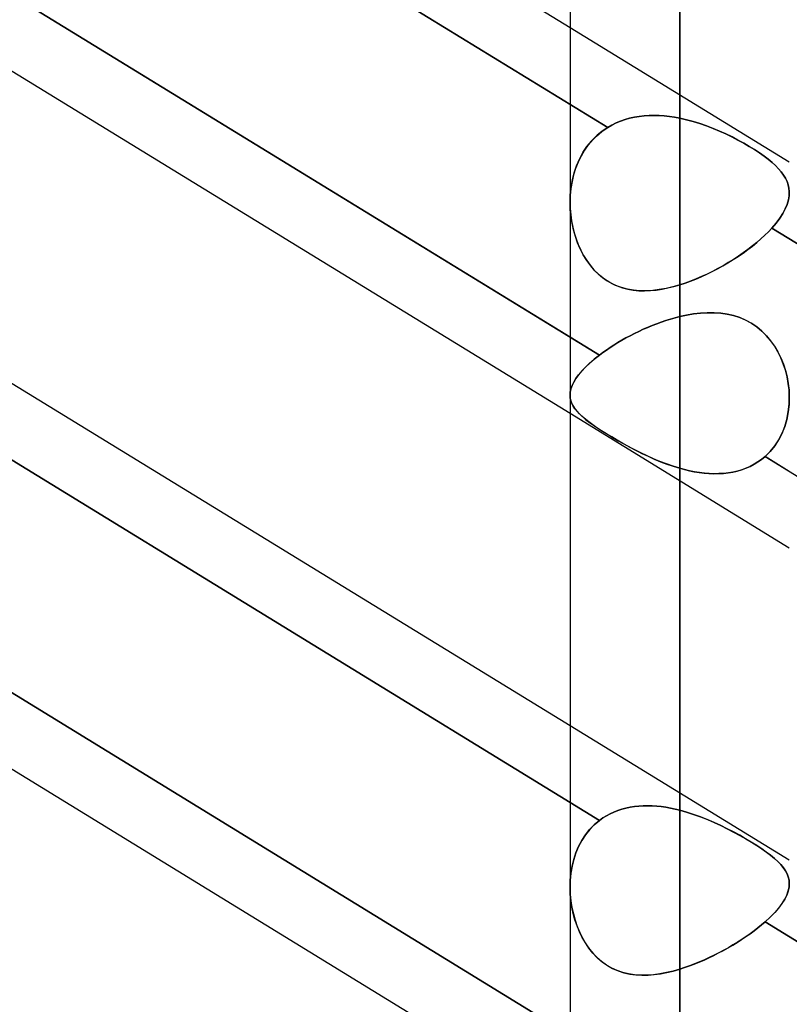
# Model space of a CAD drawing. Header units: millimetres. Extents: x -97 to 81, y -215 to 215.
# Tile 54 of 82: x -38.65 to -33.29, y 49.42 to 56.27. Entities that reach past the tile are written whole.
import ezdxf

# ---------------------------------------------------------------- set-up
doc = ezdxf.new("R2010")
doc.units = ezdxf.units.MM
doc.layers.add('MAIN-1', color=7, linetype='Continuous')
doc.layers.add('MAIN-2', color=7, linetype='Continuous')

msp = doc.modelspace()

# ---------------------------------------------------------------- linework, layer by layer
at = {"layer": 'MAIN-1'}
for p, q in [((-34.0563, 110.5782), (-34.0563, 0)), ((-34.8188, 110.012), (-34.8188, 0)), ((-34.8188, 56.2107), (-41.7125, 60.4344)), ((-34.8188, 54.0606), (-41.7125, 58.2843)), ((-34.8187, 53.528), (-41.7125, 57.7517)), ((-34.8187, 51.3581), (-41.7125, 55.5819)), ((-34.8188, 49.208), (-42.0938, 53.6654)), ((-34.8187, 48.6754), (-42.0938, 53.1328))]:
    msp.add_line(p, q, dxfattribs=at)
at = {"layer": 'MAIN-2'}
for p, q in [((-34.0563, 0), (-34.0563, 110.5782)), ((-34.0563, 0), (-34.0563, 109.5386)), ((-34.0563, 109.5386), (-34.0563, 0)), ((-34.0563, 55.5819), (-34.0563, 74.2675)), ((-34.0563, 72.7425), (-34.0563, 54.4237)), ((-42.2205, 60.2131), (-34.5568, 55.5176)), ((-34.5568, 55.5176), (-42.2205, 60.2131)), ((-42.2642, 58.6223), (-34.6147, 53.9355)), ((-33.2938, 55.2763), (-34.8188, 56.2107)), ((-34.4043, 55.5814), (-34.4365, 55.5723)), ((-34.4365, 55.5723), (-34.4043, 55.5814)), ((-34.3713, 55.5888), (-34.4043, 55.5814)), ((-34.4043, 55.5814), (-34.3713, 55.5888)), ((-34.3376, 55.5945), (-34.3713, 55.5888)), ((-34.3713, 55.5888), (-34.3376, 55.5945)), ((-34.3034, 55.5984), (-34.3376, 55.5945)), ((-34.3376, 55.5945), (-34.3034, 55.5984)), ((-34.2688, 55.6006), (-34.3034, 55.5984)), ((-34.3034, 55.5984), (-34.2689, 55.6006)), ((-34.2689, 55.6006), (-34.2339, 55.6012)), ((-34.2339, 55.6012), (-34.2688, 55.6006)), ((-34.1986, 55.6002), (-34.2339, 55.6012)), ((-34.2339, 55.6012), (-34.1987, 55.6002)), ((-34.1987, 55.6002), (-34.1633, 55.5977)), ((-34.1632, 55.5977), (-34.1986, 55.6002)), ((-34.1633, 55.5977), (-34.1277, 55.5938)), ((-34.1276, 55.5938), (-34.1632, 55.5977)), ((-34.1277, 55.5938), (-34.092, 55.5885)), ((-34.092, 55.5885), (-34.1276, 55.5938)), ((-34.0563, 55.5819), (-34.092, 55.5885)), ((-34.092, 55.5885), (-34.0563, 55.5819)), ((-34.0094, 55.5714), (-34.0563, 55.5819)), ((-34.0563, 55.5819), (-34.0094, 55.5714)), ((-34.5977, 55.4896), (-34.5568, 55.5176)), ((-34.5568, 55.5176), (-34.5947, 55.4919)), ((-34.5282, 55.534), (-34.5568, 55.5176)), ((-34.5568, 55.5176), (-34.5282, 55.534)), ((-34.4985, 55.5486), (-34.5282, 55.534)), ((-34.5282, 55.534), (-34.4986, 55.5486)), ((-34.4986, 55.5486), (-34.468, 55.5614)), ((-34.468, 55.5614), (-34.4985, 55.5486)), ((-34.4365, 55.5723), (-34.468, 55.5614)), ((-34.468, 55.5614), (-34.4365, 55.5723)), ((-33.9627, 55.5589), (-34.0094, 55.5714)), ((-34.0094, 55.5714), (-33.9627, 55.5589)), ((-33.9162, 55.5445), (-33.9627, 55.5589)), ((-33.9627, 55.5589), (-33.9162, 55.5445)), ((-33.8701, 55.5285), (-33.9162, 55.5445)), ((-33.9162, 55.5445), (-33.8701, 55.5285)), ((-33.8244, 55.511), (-33.8701, 55.5285)), ((-33.8701, 55.5285), (-33.8244, 55.511)), ((-33.7795, 55.4922), (-33.8244, 55.511)), ((-33.8244, 55.511), (-33.7794, 55.4922)), ((-34.6699, 55.4227), (-34.6354, 55.4579)), ((-34.6299, 55.463), (-34.6623, 55.431)), ((-34.6354, 55.4579), (-34.5977, 55.4896)), ((-34.5947, 55.4919), (-34.6299, 55.463)), ((-33.7353, 55.4723), (-33.7795, 55.4922)), ((-33.7794, 55.4922), (-33.7353, 55.4723)), ((-33.6924, 55.4516), (-33.7353, 55.4723)), ((-33.7353, 55.4723), (-33.6925, 55.4516)), ((-33.6925, 55.4516), (-33.651, 55.4303)), ((-33.6509, 55.4302), (-33.6924, 55.4516)), ((-42.2642, 55.3873), (-34.6147, 50.7005)), ((-34.6147, 50.7005), (-42.2642, 55.3873)), ((-34.7289, 55.3424), (-34.7011, 55.3841)), ((-34.6919, 55.3963), (-34.7187, 55.3587)), ((-34.7011, 55.3841), (-34.6699, 55.4227)), ((-34.6623, 55.431), (-34.6919, 55.3963)), ((-33.651, 55.4303), (-33.611, 55.4084)), ((-33.6108, 55.4083), (-33.6509, 55.4302)), ((-33.611, 55.4084), (-33.5725, 55.386)), ((-33.5723, 55.3858), (-33.6108, 55.4083)), ((-33.5725, 55.386), (-33.5358, 55.3634)), ((-33.5356, 55.3633), (-33.5723, 55.3858)), ((-34.7424, 55.3186), (-34.7629, 55.2766)), ((-34.753, 55.2979), (-34.7289, 55.3424)), ((-34.7187, 55.3587), (-34.7424, 55.3186)), ((-33.5358, 55.3634), (-33.5016, 55.3409)), ((-33.5014, 55.3409), (-33.5356, 55.3633)), ((-33.5016, 55.3409), (-33.4698, 55.3186)), ((-33.4697, 55.3186), (-33.5014, 55.3409)), ((-33.4698, 55.3186), (-33.4405, 55.2964)), ((-33.4405, 55.2964), (-33.4697, 55.3186)), ((-34.7898, 55.2029), (-34.7733, 55.2513)), ((-34.7629, 55.2766), (-34.7801, 55.2328)), ((-34.7733, 55.2513), (-34.753, 55.2979)), ((-33.4138, 55.2743), (-33.4405, 55.2964)), ((-33.4405, 55.2964), (-33.4138, 55.2742)), ((-33.3897, 55.2522), (-33.4138, 55.2743)), ((-33.4138, 55.2742), (-33.3896, 55.2522)), ((-33.3682, 55.2302), (-33.3897, 55.2522)), ((-33.3896, 55.2522), (-33.3681, 55.2302)), ((-34.7941, 55.1875), (-34.805, 55.1409)), ((-34.8025, 55.1529), (-34.7898, 55.2029)), ((-34.7801, 55.2328), (-34.7941, 55.1875)), ((-33.3494, 55.2082), (-33.3682, 55.2302)), ((-33.3681, 55.2302), (-33.3494, 55.2082)), ((-33.3333, 55.1862), (-33.3494, 55.2082)), ((-33.3494, 55.2082), (-33.3333, 55.1862)), ((-33.32, 55.164), (-33.3333, 55.1862)), ((-33.3333, 55.1862), (-33.32, 55.164)), ((-34.817, 55.0496), (-34.8116, 55.1017)), ((-34.805, 55.1409), (-34.8127, 55.0934)), ((-34.8116, 55.1017), (-34.8025, 55.1529)), ((-33.3094, 55.1415), (-33.32, 55.164)), ((-33.32, 55.164), (-33.3094, 55.1416)), ((-33.3094, 55.1416), (-33.3015, 55.1189)), ((-33.3015, 55.1188), (-33.3094, 55.1415)), ((-33.3015, 55.1189), (-33.2963, 55.0957)), ((-33.2963, 55.0957), (-33.3015, 55.1188)), ((-34.8188, 54.9975), (-34.817, 55.0496)), ((-34.8173, 55.0455), (-34.8188, 54.9975)), ((-34.8127, 55.0934), (-34.8173, 55.0455)), ((-33.2996, 55.0135), (-33.2947, 55.0432)), ((-33.2947, 55.0432), (-33.2996, 55.0135)), ((-33.2939, 55.0721), (-33.2963, 55.0957)), ((-33.2963, 55.0957), (-33.2939, 55.0721)), ((-33.2947, 55.0432), (-33.2939, 55.0721)), ((-33.2939, 55.0721), (-33.2947, 55.0432)), ((-34.8172, 54.9484), (-34.8188, 54.9975)), ((-34.8188, 54.9975), (-34.8175, 54.9537)), ((-33.3216, 54.9514), (-33.3085, 54.9829)), ((-33.3085, 54.9828), (-33.3216, 54.9514)), ((-33.3085, 54.9829), (-33.2996, 55.0135)), ((-33.2996, 55.0135), (-33.3085, 54.9828)), ((-34.8175, 54.9537), (-34.8139, 54.9103)), ((-34.8127, 54.8999), (-34.8172, 54.9484)), ((-34.8139, 54.9103), (-34.8079, 54.8675)), ((-34.8052, 54.8522), (-34.8127, 54.8999)), ((-33.36, 54.8861), (-33.3387, 54.9191)), ((-33.3388, 54.9191), (-33.36, 54.8861)), ((-33.3216, 54.9514), (-33.3388, 54.9191)), ((-33.3387, 54.9191), (-33.3216, 54.9514)), ((-34.8079, 54.8675), (-34.7997, 54.8255)), ((-34.795, 54.8056), (-34.8052, 54.8522)), ((-34.7997, 54.8255), (-34.7894, 54.7843)), ((-33.4149, 54.8179), (-33.3854, 54.8524)), ((-33.3854, 54.8524), (-33.4149, 54.8179)), ((-33.3854, 54.8524), (-33.36, 54.8861)), ((-33.36, 54.8861), (-33.3854, 54.8524)), ((-34.7821, 54.7602), (-34.795, 54.8056)), ((-34.7894, 54.7843), (-34.7767, 54.7438)), ((-34.7664, 54.7159), (-34.7821, 54.7602)), ((-33.4913, 54.7428), (-33.4641, 54.7678)), ((-33.4638, 54.768), (-33.4908, 54.7432)), ((-33.4641, 54.7678), (-33.4386, 54.7928)), ((-33.4385, 54.793), (-33.4638, 54.768)), ((-33.4386, 54.7928), (-33.4149, 54.8179)), ((-33.4149, 54.8179), (-33.4385, 54.793)), ((-33.4149, 54.8179), (-25.7474, 50.1201)), ((-25.7474, 50.1201), (-33.4149, 54.8179)), ((-34.7767, 54.7438), (-34.7617, 54.7042)), ((-34.7479, 54.6728), (-34.7664, 54.7159)), ((-34.7617, 54.7042), (-34.7445, 54.6656)), ((-33.5826, 54.6686), (-33.5506, 54.6931)), ((-33.5497, 54.6938), (-33.5815, 54.6695)), ((-33.5506, 54.6931), (-33.5201, 54.7179)), ((-33.5195, 54.7184), (-33.5497, 54.6938)), ((-33.5201, 54.7179), (-33.4913, 54.7428)), ((-33.4908, 54.7432), (-33.5195, 54.7184)), ((-34.7265, 54.6313), (-34.7479, 54.6728)), ((-34.7445, 54.6656), (-34.7249, 54.6285)), ((-34.7022, 54.5918), (-34.7265, 54.6313)), ((-34.7249, 54.6285), (-34.703, 54.593)), ((-33.6846, 54.5986), (-33.6497, 54.6213)), ((-33.6481, 54.6223), (-33.6828, 54.5997)), ((-33.6497, 54.6213), (-33.6157, 54.6446)), ((-33.6143, 54.6456), (-33.6481, 54.6223)), ((-33.6157, 54.6446), (-33.5826, 54.6686)), ((-33.5815, 54.6695), (-33.6143, 54.6456)), ((-34.703, 54.593), (-34.6788, 54.5595)), ((-34.6751, 54.5548), (-34.7022, 54.5918)), ((-34.6788, 54.5595), (-34.6525, 54.5283)), ((-34.6455, 54.5207), (-34.6751, 54.5548)), ((-33.7937, 54.535), (-33.7567, 54.5554)), ((-33.7545, 54.5567), (-33.7912, 54.5363)), ((-33.7567, 54.5554), (-33.7203, 54.5766)), ((-33.7183, 54.5778), (-33.7545, 54.5567)), ((-33.7203, 54.5766), (-33.6846, 54.5986)), ((-33.6828, 54.5997), (-33.7183, 54.5778)), ((-34.6525, 54.5283), (-34.6242, 54.4998)), ((-34.6133, 54.49), (-34.6455, 54.5207)), ((-34.6242, 54.4998), (-34.5939, 54.4742)), ((-34.5785, 54.4628), (-34.6133, 54.49)), ((-33.9063, 54.48), (-33.8686, 54.4973)), ((-33.866, 54.4985), (-33.9039, 54.4811)), ((-33.8686, 54.4973), (-33.8311, 54.5156)), ((-33.8285, 54.5169), (-33.866, 54.4985)), ((-33.8311, 54.5156), (-33.7937, 54.535)), ((-33.7912, 54.5363), (-33.8285, 54.5169)), ((-34.5939, 54.4742), (-34.5616, 54.4514)), ((-34.5413, 54.4392), (-34.5785, 54.4628)), ((-34.5616, 54.4514), (-34.5274, 54.4318)), ((-34.5023, 54.4199), (-34.5413, 54.4392)), ((-34.5274, 54.4318), (-34.4917, 54.4155)), ((-34.4619, 54.4047), (-34.5023, 54.4199)), ((-34.4917, 54.4155), (-34.4551, 54.4026)), ((-34.0563, 54.4237), (-34.1039, 54.4101)), ((-34.0974, 54.4118), (-34.0563, 54.4237)), ((-34.0181, 54.4361), (-34.0563, 54.4237)), ((-34.0563, 54.4237), (-34.019, 54.4358)), ((-34.019, 54.4358), (-33.9816, 54.4493)), ((-33.98, 54.4499), (-34.0181, 54.4361)), ((-33.9816, 54.4493), (-33.944, 54.464)), ((-33.9419, 54.4649), (-33.98, 54.4499)), ((-33.944, 54.464), (-33.9063, 54.48)), ((-33.9039, 54.4811), (-33.9419, 54.4649)), ((-34.4204, 54.3936), (-34.4619, 54.4047)), ((-34.4551, 54.4026), (-34.4175, 54.393)), ((-34.3778, 54.3862), (-34.4204, 54.3936)), ((-34.4175, 54.393), (-34.3791, 54.3864)), ((-34.3791, 54.3864), (-34.34, 54.3828)), ((-34.3342, 54.3825), (-34.3778, 54.3862)), ((-34.34, 54.3828), (-34.3003, 54.3818)), ((-34.2897, 54.382), (-34.3342, 54.3825)), ((-34.3003, 54.3818), (-34.2601, 54.3835)), ((-34.2442, 54.3848), (-34.2897, 54.382)), ((-34.2601, 54.3835), (-34.2197, 54.3875)), ((-34.198, 54.3905), (-34.2442, 54.3848)), ((-34.2197, 54.3875), (-34.179, 54.3936)), ((-34.1512, 54.399), (-34.198, 54.3905)), ((-34.179, 54.3936), (-34.1382, 54.4018)), ((-34.1039, 54.4101), (-34.1512, 54.399)), ((-34.1382, 54.4018), (-34.0974, 54.4118)), ((-34.0563, 54.2027), (-34.0079, 54.2133)), ((-34.008, 54.2132), (-34.0563, 54.2027)), ((-33.9599, 54.2214), (-34.008, 54.2132)), ((-34.0079, 54.2133), (-33.9596, 54.2214)), ((-33.912, 54.227), (-33.9599, 54.2214)), ((-33.9596, 54.2214), (-33.9115, 54.227)), ((-33.8644, 54.2298), (-33.912, 54.227)), ((-33.9115, 54.227), (-33.8639, 54.2298)), ((-33.8175, 54.2297), (-33.8644, 54.2298)), ((-33.8639, 54.2298), (-33.8168, 54.2297)), ((-33.7712, 54.2264), (-33.8175, 54.2297)), ((-33.8168, 54.2297), (-33.7704, 54.2263)), ((-33.7258, 54.2197), (-33.7712, 54.2264)), ((-33.7704, 54.2263), (-33.725, 54.2195)), ((-33.6817, 54.2095), (-33.7258, 54.2197)), ((-33.725, 54.2195), (-33.6809, 54.2092)), ((-33.639, 54.1956), (-33.6817, 54.2095)), ((-33.6809, 54.2092), (-33.6382, 54.1953)), ((-34.2478, 54.1409), (-34.2792, 54.1279)), ((-34.2789, 54.128), (-34.2476, 54.141)), ((-34.2162, 54.1532), (-34.2478, 54.1409)), ((-34.2476, 54.141), (-34.216, 54.1532)), ((-34.1844, 54.1647), (-34.2162, 54.1532)), ((-34.216, 54.1532), (-34.1842, 54.1648)), ((-34.1524, 54.1755), (-34.1844, 54.1647)), ((-34.1842, 54.1648), (-34.1523, 54.1756)), ((-34.1204, 54.1855), (-34.1524, 54.1755)), ((-34.1523, 54.1756), (-34.1203, 54.1855)), ((-34.0883, 54.1946), (-34.1204, 54.1855)), ((-34.1203, 54.1855), (-34.0883, 54.1946)), ((-34.0563, 54.2027), (-34.0883, 54.1946)), ((-34.0883, 54.1946), (-34.0563, 54.2027)), ((-34.0563, 50.7713), (-34.0563, 54.2027)), ((-34.0563, 54.2027), (-34.0563, 50.7713)), ((-33.5977, 54.1779), (-33.639, 54.1956)), ((-33.6382, 54.1953), (-33.597, 54.1775)), ((-33.5581, 54.1563), (-33.5977, 54.1779)), ((-33.597, 54.1775), (-33.5574, 54.1559)), ((-33.5207, 54.131), (-33.5581, 54.1563)), ((-33.5574, 54.1559), (-33.52, 54.1304)), ((-34.3715, 54.0851), (-34.4014, 54.0698)), ((-34.4011, 54.07), (-34.3712, 54.0853)), ((-34.3411, 54.0999), (-34.3715, 54.0851)), ((-34.3712, 54.0853), (-34.3408, 54.1001)), ((-34.3103, 54.1142), (-34.3411, 54.0999)), ((-34.3408, 54.1001), (-34.31, 54.1143)), ((-34.2792, 54.1279), (-34.3103, 54.1142)), ((-34.31, 54.1143), (-34.2789, 54.128)), ((-33.4859, 54.1023), (-33.5207, 54.131)), ((-33.52, 54.1304), (-33.4852, 54.1016)), ((-33.4539, 54.0706), (-33.4859, 54.1023)), ((-33.4852, 54.1016), (-33.4531, 54.0697)), ((-34.6147, 53.9355), (-34.8188, 54.0606)), ((-34.5144, 54.0048), (-34.5409, 53.9877)), ((-34.5408, 53.9878), (-34.5143, 54.0049)), ((-34.4872, 54.0216), (-34.5144, 54.0048)), ((-34.5143, 54.0049), (-34.487, 54.0217)), ((-34.4593, 54.038), (-34.4872, 54.0216)), ((-34.487, 54.0217), (-34.459, 54.0382)), ((-34.4307, 54.0541), (-34.4593, 54.038)), ((-34.459, 54.0382), (-34.4304, 54.0543)), ((-34.4014, 54.0698), (-34.4307, 54.0541)), ((-34.4304, 54.0543), (-34.4011, 54.07)), ((-33.4245, 54.0358), (-33.4539, 54.0706)), ((-33.4531, 54.0697), (-33.4237, 54.0349)), ((-33.3978, 53.9984), (-33.4245, 54.0358)), ((-33.4237, 54.0349), (-33.3972, 53.9974)), ((-34.6147, 53.9355), (-34.6501, 53.9075)), ((-34.6501, 53.9075), (-34.6147, 53.9355)), ((-34.5911, 53.953), (-34.6147, 53.9355)), ((-34.6147, 53.9355), (-34.5912, 53.953)), ((-34.5912, 53.953), (-34.5665, 53.9704)), ((-34.5665, 53.9704), (-34.5911, 53.953)), ((-34.5665, 53.9704), (-34.5408, 53.9878)), ((-34.5409, 53.9877), (-34.5665, 53.9704)), ((-33.3741, 53.9586), (-33.3978, 53.9984)), ((-33.3972, 53.9974), (-33.3736, 53.9576)), ((-33.3534, 53.917), (-33.3741, 53.9586)), ((-33.3736, 53.9576), (-33.353, 53.916)), ((-34.7117, 53.8518), (-34.6825, 53.8795)), ((-34.6824, 53.8796), (-34.7115, 53.852)), ((-34.6825, 53.8795), (-34.6501, 53.9075)), ((-34.6501, 53.9075), (-34.6824, 53.8796)), ((-33.3358, 53.8739), (-33.3534, 53.917)), ((-33.353, 53.916), (-33.3354, 53.8729)), ((-33.3212, 53.8296), (-33.3358, 53.8739)), ((-33.3354, 53.8729), (-33.321, 53.8287)), ((-34.7597, 53.7979), (-34.7375, 53.8244)), ((-34.7372, 53.8247), (-34.7594, 53.7982)), ((-34.7375, 53.8244), (-34.7117, 53.8518)), ((-34.7115, 53.852), (-34.7372, 53.8247)), ((-33.3097, 53.7844), (-33.3212, 53.8296)), ((-33.321, 53.8287), (-33.3096, 53.7837)), ((-42.2205, 53.7431), (-34.5568, 49.0476)), ((-34.8049, 53.7226), (-34.7933, 53.7469)), ((-34.7931, 53.7474), (-34.8046, 53.7232)), ((-34.7933, 53.7469), (-34.7783, 53.772)), ((-34.778, 53.7724), (-34.7931, 53.7474)), ((-34.7783, 53.772), (-34.7597, 53.7979)), ((-34.7594, 53.7982), (-34.778, 53.7724)), ((-33.3013, 53.7386), (-33.3097, 53.7844)), ((-33.3096, 53.7837), (-33.3012, 53.738)), ((-33.296, 53.6926), (-33.3013, 53.7386)), ((-33.3012, 53.738), (-33.296, 53.6921)), ((-34.8174, 53.677), (-34.8187, 53.6549)), ((-34.8187, 53.6546), (-34.8175, 53.6764)), ((-34.8175, 53.6764), (-34.8129, 53.6991)), ((-34.8127, 53.6997), (-34.8174, 53.677)), ((-34.8129, 53.6991), (-34.8049, 53.7226)), ((-34.8046, 53.7232), (-34.8127, 53.6997)), ((-33.2938, 53.6464), (-33.296, 53.6926)), ((-33.296, 53.6921), (-33.2938, 53.646)), ((-34.8187, 53.6549), (-34.817, 53.6353)), ((-34.817, 53.6351), (-34.8187, 53.6546)), ((-34.817, 53.6353), (-34.8126, 53.616)), ((-34.8127, 53.6162), (-34.817, 53.6351)), ((-34.8058, 53.5978), (-34.8127, 53.6162)), ((-34.8126, 53.616), (-34.8055, 53.5972)), ((-34.7965, 53.5798), (-34.8058, 53.5978)), ((-34.8055, 53.5972), (-34.7958, 53.5786)), ((-33.301, 53.5401), (-33.2952, 53.5929)), ((-33.2938, 53.646), (-33.2953, 53.5925)), ((-33.2952, 53.5929), (-33.2938, 53.6464)), ((-33.2938, 52.5936), (-34.8187, 53.528)), ((-34.7847, 53.562), (-34.7965, 53.5798)), ((-34.7958, 53.5786), (-34.7834, 53.5603)), ((-34.7704, 53.5442), (-34.7847, 53.562)), ((-34.7834, 53.5603), (-34.7684, 53.5419)), ((-34.7536, 53.5263), (-34.7704, 53.5442)), ((-34.7684, 53.5419), (-34.7509, 53.5236)), ((-34.7343, 53.508), (-34.7536, 53.5263)), ((-33.3011, 53.5397), (-33.3113, 53.488)), ((-33.3112, 53.4885), (-33.301, 53.5401)), ((-33.2953, 53.5925), (-33.3011, 53.5397)), ((-34.7509, 53.5236), (-34.7309, 53.505)), ((-34.7124, 53.4894), (-34.7343, 53.508)), ((-34.7309, 53.505), (-34.7083, 53.4862)), ((-34.6878, 53.4704), (-34.7124, 53.4894)), ((-34.7083, 53.4862), (-34.6833, 53.4669)), ((-34.6609, 53.4507), (-34.6878, 53.4704)), ((-34.6833, 53.4669), (-34.6559, 53.4472)), ((-33.3113, 53.488), (-33.3258, 53.4381)), ((-33.3257, 53.4385), (-33.3112, 53.4885)), ((-34.6315, 53.4306), (-34.6609, 53.4507)), ((-34.6559, 53.4472), (-34.6261, 53.427)), ((-34.5997, 53.4097), (-34.6315, 53.4306)), ((-34.6261, 53.427), (-34.594, 53.4061)), ((-34.5654, 53.3881), (-34.5997, 53.4097)), ((-34.594, 53.4061), (-34.5595, 53.3845)), ((-34.5289, 53.366), (-34.5654, 53.3881)), ((-33.3448, 53.3904), (-33.368, 53.3453)), ((-33.3678, 53.3456), (-33.3446, 53.3907)), ((-33.3258, 53.4381), (-33.3448, 53.3904)), ((-33.3446, 53.3907), (-33.3257, 53.4385)), ((-34.5595, 53.3845), (-34.5227, 53.3622)), ((-34.491, 53.3436), (-34.5289, 53.366)), ((-34.5227, 53.3622), (-34.4844, 53.3398)), ((-34.4517, 53.3213), (-34.491, 53.3436)), ((-34.4844, 53.3398), (-34.4449, 53.3175)), ((-34.4112, 53.299), (-34.4517, 53.3213)), ((-33.368, 53.3453), (-33.3955, 53.3032)), ((-33.3954, 53.3033), (-33.3678, 53.3456)), ((-34.4449, 53.3175), (-34.4042, 53.2953)), ((-34.3695, 53.2771), (-34.4112, 53.299)), ((-34.4042, 53.2953), (-34.3623, 53.2734)), ((-34.3267, 53.2555), (-34.3695, 53.2771)), ((-34.3623, 53.2734), (-34.3197, 53.2521)), ((-34.2831, 53.2346), (-34.3267, 53.2555)), ((-34.3197, 53.2521), (-34.2765, 53.2316)), ((-33.4272, 53.2644), (-33.4626, 53.2297)), ((-33.4626, 53.2297), (-33.4272, 53.2644)), ((-33.4272, 53.2644), (-33.3954, 53.3033)), ((-33.3955, 53.3032), (-33.4272, 53.2644)), ((-34.2387, 53.2147), (-34.2831, 53.2346)), ((-34.2765, 53.2316), (-34.2329, 53.2122)), ((-34.1937, 53.1959), (-34.2387, 53.2147)), ((-34.2329, 53.2122), (-34.1891, 53.194)), ((-34.1482, 53.1784), (-34.1937, 53.1959)), ((-34.1891, 53.194), (-34.1451, 53.1772)), ((-33.5387, 53.1758), (-33.5121, 53.192)), ((-33.5118, 53.1922), (-33.5383, 53.176)), ((-33.5121, 53.192), (-33.4867, 53.21)), ((-33.4866, 53.2101), (-33.5118, 53.1922)), ((-33.4867, 53.21), (-33.4626, 53.2297)), ((-33.4626, 53.2297), (-33.4866, 53.2101)), ((-33.2938, 53.1262), (-33.4626, 53.2297)), ((-33.4626, 53.2297), (-25.8126, 48.5426)), ((-34.1023, 53.1625), (-34.1482, 53.1784)), ((-34.1451, 53.1772), (-34.1009, 53.162)), ((-34.0563, 53.1484), (-34.1023, 53.1625)), ((-34.1009, 53.162), (-34.0563, 53.1484)), ((-34.0563, 53.1484), (-34.0226, 53.1393)), ((-34.0218, 53.1391), (-34.0563, 53.1484)), ((-34.0563, 53.1484), (-34.0563, 49.6661)), ((-34.0563, 49.6661), (-34.0563, 53.1484)), ((-34.0226, 53.1393), (-33.9888, 53.1314)), ((-33.9872, 53.131), (-34.0218, 53.1391)), ((-33.9888, 53.1314), (-33.9549, 53.1246)), ((-33.9528, 53.1242), (-33.9872, 53.131)), ((-33.9549, 53.1246), (-33.9209, 53.119)), ((-33.9184, 53.1186), (-33.9528, 53.1242)), ((-33.9209, 53.119), (-33.8869, 53.1148)), ((-33.8842, 53.1145), (-33.9184, 53.1186)), ((-33.8869, 53.1148), (-33.8529, 53.1119)), ((-33.8502, 53.1118), (-33.8842, 53.1145)), ((-33.7523, 53.1129), (-33.7197, 53.1165)), ((-33.7179, 53.1167), (-33.7503, 53.113)), ((-33.7197, 53.1165), (-33.6876, 53.1218)), ((-33.6861, 53.1221), (-33.7179, 53.1167)), ((-33.6876, 53.1218), (-33.6562, 53.1289)), ((-33.655, 53.1292), (-33.6861, 53.1221)), ((-33.6562, 53.1289), (-33.6256, 53.1379)), ((-33.6245, 53.1382), (-33.655, 53.1292)), ((-33.6256, 53.1379), (-33.5957, 53.1486)), ((-33.5948, 53.149), (-33.6245, 53.1382)), ((-33.5957, 53.1486), (-33.5666, 53.1613)), ((-33.566, 53.1616), (-33.5948, 53.149)), ((-33.5666, 53.1613), (-33.5387, 53.1758)), ((-33.5383, 53.176), (-33.566, 53.1616)), ((-33.8529, 53.1119), (-33.8191, 53.1106)), ((-33.8166, 53.1106), (-33.8502, 53.1118)), ((-33.8191, 53.1106), (-33.7854, 53.1109)), ((-33.7832, 53.111), (-33.8166, 53.1106)), ((-33.7854, 53.1109), (-33.7523, 53.1129)), ((-33.7503, 53.113), (-33.7832, 53.111)), ((-33.2937, 50.4238), (-34.8187, 51.3581)), ((-34.4014, 50.7923), (-34.4307, 50.7861)), ((-34.4304, 50.7862), (-34.4011, 50.7923)), ((-34.3715, 50.797), (-34.4014, 50.7923)), ((-34.4011, 50.7923), (-34.3712, 50.797)), ((-34.3411, 50.8002), (-34.3715, 50.797)), ((-34.3712, 50.797), (-34.3408, 50.8002)), ((-34.3103, 50.802), (-34.3411, 50.8002)), ((-34.3408, 50.8002), (-34.31, 50.802)), ((-34.2792, 50.8024), (-34.3103, 50.802)), ((-34.31, 50.802), (-34.2789, 50.8024)), ((-34.2478, 50.8016), (-34.2792, 50.8024)), ((-34.2789, 50.8024), (-34.2476, 50.8015)), ((-34.2162, 50.7994), (-34.2478, 50.8016)), ((-34.2476, 50.8015), (-34.216, 50.7994)), ((-34.1844, 50.796), (-34.2162, 50.7994)), ((-34.216, 50.7994), (-34.1842, 50.796)), ((-34.1524, 50.7914), (-34.1844, 50.796)), ((-34.1842, 50.796), (-34.1523, 50.7914)), ((-34.1204, 50.7858), (-34.1524, 50.7914)), ((-34.1523, 50.7914), (-34.1203, 50.7857)), ((-34.5912, 50.7173), (-34.5665, 50.7326)), ((-34.5665, 50.7326), (-34.5911, 50.7173)), ((-34.5665, 50.7326), (-34.5408, 50.7465)), ((-34.5409, 50.7464), (-34.5665, 50.7326)), ((-34.5144, 50.7587), (-34.5409, 50.7464)), ((-34.5408, 50.7465), (-34.5143, 50.7587)), ((-34.4872, 50.7694), (-34.5144, 50.7587)), ((-34.5143, 50.7587), (-34.487, 50.7694)), ((-34.4593, 50.7785), (-34.4872, 50.7694)), ((-34.487, 50.7694), (-34.459, 50.7786)), ((-34.4307, 50.7861), (-34.4593, 50.7785)), ((-34.459, 50.7786), (-34.4304, 50.7862)), ((-34.0883, 50.779), (-34.1204, 50.7858)), ((-34.1203, 50.7857), (-34.0883, 50.779)), ((-34.0883, 50.779), (-34.0563, 50.7713)), ((-34.0563, 50.7713), (-34.0883, 50.779)), ((-34.008, 50.7579), (-34.0563, 50.7713)), ((-34.0563, 50.7713), (-34.0079, 50.7578)), ((-33.9599, 50.7424), (-34.008, 50.7579)), ((-34.0079, 50.7578), (-33.9596, 50.7423)), ((-33.912, 50.7252), (-33.9599, 50.7424)), ((-33.9596, 50.7423), (-33.9115, 50.7251)), ((-33.8644, 50.7065), (-33.912, 50.7252)), ((-33.9115, 50.7251), (-33.8639, 50.7063)), ((-34.6825, 50.6372), (-34.6501, 50.6706)), ((-34.6501, 50.6706), (-34.6824, 50.6373)), ((-34.6501, 50.6706), (-34.6147, 50.7005)), ((-34.6147, 50.7005), (-34.6501, 50.6706)), ((-34.6147, 50.7005), (-34.5912, 50.7173)), ((-34.5911, 50.7173), (-34.6147, 50.7005)), ((-33.8175, 50.6864), (-33.8644, 50.7065)), ((-33.8639, 50.7063), (-33.8168, 50.6861)), ((-33.7712, 50.6651), (-33.8175, 50.6864)), ((-33.8168, 50.6861), (-33.7704, 50.6647)), ((-33.7258, 50.6429), (-33.7712, 50.6651)), ((-33.7704, 50.6647), (-33.725, 50.6425)), ((-34.7375, 50.5607), (-34.7117, 50.6005)), ((-34.7115, 50.6008), (-34.7373, 50.5611)), ((-34.7117, 50.6005), (-34.6825, 50.6372)), ((-34.6824, 50.6373), (-34.7115, 50.6008)), ((-33.6817, 50.6202), (-33.7258, 50.6429)), ((-33.725, 50.6425), (-33.6809, 50.6197)), ((-33.639, 50.597), (-33.6817, 50.6202)), ((-33.6809, 50.6197), (-33.6382, 50.5965)), ((-33.5977, 50.5735), (-33.639, 50.597)), ((-33.6382, 50.5965), (-33.597, 50.573)), ((-34.7783, 50.4742), (-34.7597, 50.5185)), ((-34.7594, 50.5191), (-34.778, 50.475)), ((-34.7597, 50.5185), (-34.7375, 50.5607)), ((-34.7373, 50.5611), (-34.7594, 50.5191)), ((-33.5581, 50.5498), (-33.5977, 50.5735)), ((-33.597, 50.573), (-33.5574, 50.5494)), ((-33.5207, 50.5263), (-33.5581, 50.5498)), ((-33.5574, 50.5494), (-33.52, 50.5258)), ((-33.4859, 50.5034), (-33.5207, 50.5263)), ((-33.52, 50.5258), (-33.4852, 50.5028)), ((-34.7933, 50.4281), (-34.7783, 50.4742)), ((-34.778, 50.475), (-34.7931, 50.429)), ((-33.4539, 50.4808), (-33.4859, 50.5034)), ((-33.4852, 50.5028), (-33.4531, 50.4802)), ((-33.4245, 50.4585), (-33.4539, 50.4808)), ((-33.4531, 50.4802), (-33.4237, 50.4579)), ((-33.3978, 50.4365), (-33.4245, 50.4585)), ((-33.4237, 50.4579), (-33.3972, 50.436)), ((-34.8129, 50.3316), (-34.8049, 50.3804)), ((-34.8046, 50.3816), (-34.8127, 50.3329)), ((-34.8049, 50.3804), (-34.7933, 50.4281)), ((-34.7931, 50.429), (-34.8046, 50.3816)), ((-33.3741, 50.4149), (-33.3978, 50.4365)), ((-33.3972, 50.436), (-33.3736, 50.4143)), ((-33.3534, 50.3935), (-33.3741, 50.4149)), ((-33.3736, 50.4143), (-33.353, 50.393)), ((-33.3358, 50.3722), (-33.3534, 50.3935)), ((-33.353, 50.393), (-33.3354, 50.3718)), ((-34.8175, 50.2821), (-34.8129, 50.3316)), ((-34.8127, 50.3329), (-34.8174, 50.2833)), ((-33.3212, 50.351), (-33.3358, 50.3722)), ((-33.3354, 50.3718), (-33.321, 50.3506)), ((-33.3097, 50.3296), (-33.3212, 50.351)), ((-33.321, 50.3506), (-33.3096, 50.3293)), ((-33.3013, 50.3081), (-33.3097, 50.3296)), ((-33.3096, 50.3293), (-33.3012, 50.3078)), ((-33.296, 50.2862), (-33.3013, 50.3081)), ((-33.3012, 50.3078), (-33.296, 50.286)), ((-34.8174, 50.2833), (-34.8187, 50.2332)), ((-34.8187, 50.2325), (-34.8175, 50.2821)), ((-33.2938, 50.2639), (-33.296, 50.2862)), ((-33.296, 50.286), (-33.2938, 50.2637)), ((-33.2938, 50.2637), (-33.2953, 50.237)), ((-33.2952, 50.2373), (-33.2938, 50.2639)), ((-34.8187, 50.2332), (-34.817, 50.1871)), ((-34.817, 50.1869), (-34.8187, 50.2325)), ((-34.817, 50.1871), (-34.8126, 50.1411)), ((-34.8127, 50.1416), (-34.817, 50.1869)), ((-33.3113, 50.1812), (-33.3258, 50.152)), ((-33.3257, 50.1523), (-33.3112, 50.1815)), ((-33.3011, 50.2096), (-33.3113, 50.1812)), ((-33.3112, 50.1815), (-33.301, 50.2098)), ((-33.2953, 50.237), (-33.3011, 50.2096)), ((-33.301, 50.2098), (-33.2952, 50.2373)), ((-34.8058, 50.097), (-34.8127, 50.1416)), ((-34.8126, 50.1411), (-34.8055, 50.0954)), ((-33.3448, 50.122), (-33.368, 50.0912)), ((-33.3678, 50.0913), (-33.3446, 50.1222)), ((-33.3258, 50.152), (-33.3448, 50.122)), ((-33.3446, 50.1222), (-33.3257, 50.1523)), ((-34.7965, 50.0532), (-34.8058, 50.097)), ((-34.8055, 50.0954), (-34.7958, 50.0503)), ((-34.7847, 50.0103), (-34.7965, 50.0532)), ((-34.7958, 50.0503), (-34.7834, 50.006)), ((-33.4272, 50.0273), (-33.3954, 50.0597)), ((-33.3955, 50.0596), (-33.4272, 50.0272)), ((-33.368, 50.0912), (-33.3955, 50.0596)), ((-33.3954, 50.0597), (-33.3678, 50.0913)), ((-34.7704, 49.9681), (-34.7847, 50.0103)), ((-34.7834, 50.006), (-34.7684, 49.9627)), ((-34.7536, 49.9269), (-34.7704, 49.9681)), ((-33.5121, 49.9536), (-33.4867, 49.9741)), ((-33.4866, 49.9742), (-33.5118, 49.9538)), ((-33.4867, 49.9741), (-33.4626, 49.9947)), ((-33.4626, 49.9947), (-33.4866, 49.9742)), ((-33.4626, 49.9947), (-33.4272, 50.0273)), ((-33.4272, 50.0272), (-33.4626, 49.9947)), ((-33.4626, 49.9947), (-25.8126, 45.3075)), ((-25.8126, 45.3075), (-33.4626, 49.9947)), ((-34.7684, 49.9627), (-34.7509, 49.9208)), ((-34.7343, 49.887), (-34.7536, 49.9269)), ((-34.7509, 49.9208), (-34.7308, 49.8806)), ((-33.5957, 49.8923), (-33.5666, 49.9126)), ((-33.566, 49.9131), (-33.5948, 49.8929)), ((-33.5666, 49.9126), (-33.5387, 49.9331)), ((-33.5383, 49.9334), (-33.566, 49.9131)), ((-33.5387, 49.9331), (-33.5121, 49.9536)), ((-33.5118, 49.9538), (-33.5383, 49.9334)), ((-34.7124, 49.8488), (-34.7343, 49.887)), ((-34.7308, 49.8806), (-34.7083, 49.8423)), ((-34.6879, 49.8125), (-34.7124, 49.8488)), ((-34.7083, 49.8423), (-34.6833, 49.8063)), ((-33.7197, 49.8148), (-33.6876, 49.8335)), ((-33.6861, 49.8344), (-33.7179, 49.8157)), ((-33.6876, 49.8335), (-33.6562, 49.8527)), ((-33.655, 49.8535), (-33.6861, 49.8344)), ((-33.6562, 49.8527), (-33.6256, 49.8723)), ((-33.6245, 49.873), (-33.655, 49.8535)), ((-33.6256, 49.8723), (-33.5957, 49.8923)), ((-33.5948, 49.8929), (-33.6245, 49.873)), ((-34.6609, 49.7787), (-34.6879, 49.8125)), ((-34.6833, 49.8063), (-34.6559, 49.773)), ((-34.6315, 49.7477), (-34.6609, 49.7787)), ((-34.6559, 49.773), (-34.6261, 49.7425)), ((-33.8529, 49.7454), (-33.8191, 49.7618)), ((-33.8166, 49.763), (-33.8502, 49.7467)), ((-33.8191, 49.7618), (-33.7854, 49.7789)), ((-33.7832, 49.78), (-33.8166, 49.763)), ((-33.7854, 49.7789), (-33.7523, 49.7965)), ((-33.7503, 49.7976), (-33.7832, 49.78)), ((-33.7523, 49.7965), (-33.7197, 49.8148)), ((-33.7179, 49.8157), (-33.7503, 49.7976)), ((-34.5997, 49.7196), (-34.6315, 49.7477)), ((-34.6261, 49.7425), (-34.594, 49.7151)), ((-34.5654, 49.6948), (-34.5997, 49.7196)), ((-34.594, 49.7151), (-34.5595, 49.691)), ((-34.5289, 49.6735), (-34.5654, 49.6948)), ((-33.9888, 49.6886), (-33.9549, 49.7015)), ((-33.9528, 49.7023), (-33.9872, 49.6892)), ((-33.9549, 49.7015), (-33.9209, 49.7152)), ((-33.9184, 49.7163), (-33.9528, 49.7023)), ((-33.9209, 49.7152), (-33.8869, 49.7299)), ((-33.8842, 49.7311), (-33.9184, 49.7163)), ((-33.8869, 49.7299), (-33.8529, 49.7454)), ((-33.8502, 49.7467), (-33.8842, 49.7311)), ((-34.5595, 49.691), (-34.5227, 49.6703)), ((-34.491, 49.6562), (-34.5289, 49.6735)), ((-34.5227, 49.6703), (-34.4844, 49.6537)), ((-34.4517, 49.6428), (-34.491, 49.6562)), ((-34.4844, 49.6537), (-34.4449, 49.6409)), ((-34.4112, 49.6331), (-34.4517, 49.6428)), ((-34.4449, 49.6409), (-34.4041, 49.6318)), ((-34.3695, 49.6268), (-34.4112, 49.6331)), ((-34.4041, 49.6318), (-34.3623, 49.6261)), ((-34.3267, 49.624), (-34.3695, 49.6268)), ((-34.3623, 49.6261), (-34.3197, 49.6238)), ((-34.2831, 49.6243), (-34.3267, 49.624)), ((-34.3197, 49.6238), (-34.2765, 49.6246)), ((-34.2387, 49.6275), (-34.2831, 49.6243)), ((-34.2765, 49.6246), (-34.2329, 49.6282)), ((-34.1937, 49.6335), (-34.2387, 49.6275)), ((-34.2329, 49.6282), (-34.1891, 49.6343)), ((-34.1482, 49.6421), (-34.1937, 49.6335)), ((-34.1891, 49.6343), (-34.1451, 49.6428)), ((-34.1023, 49.653), (-34.1482, 49.6421)), ((-34.1451, 49.6428), (-34.1009, 49.6534)), ((-34.0563, 49.6661), (-34.1023, 49.653)), ((-34.1009, 49.6534), (-34.0563, 49.6661)), ((-34.0218, 49.6772), (-34.0563, 49.6661)), ((-34.0563, 49.6661), (-34.0226, 49.6768)), ((-34.0226, 49.6768), (-33.9888, 49.6886)), ((-33.9872, 49.6892), (-34.0218, 49.6772))]:
    msp.add_line(p, q, dxfattribs=at)

doc.saveas('drawing.dxf')
